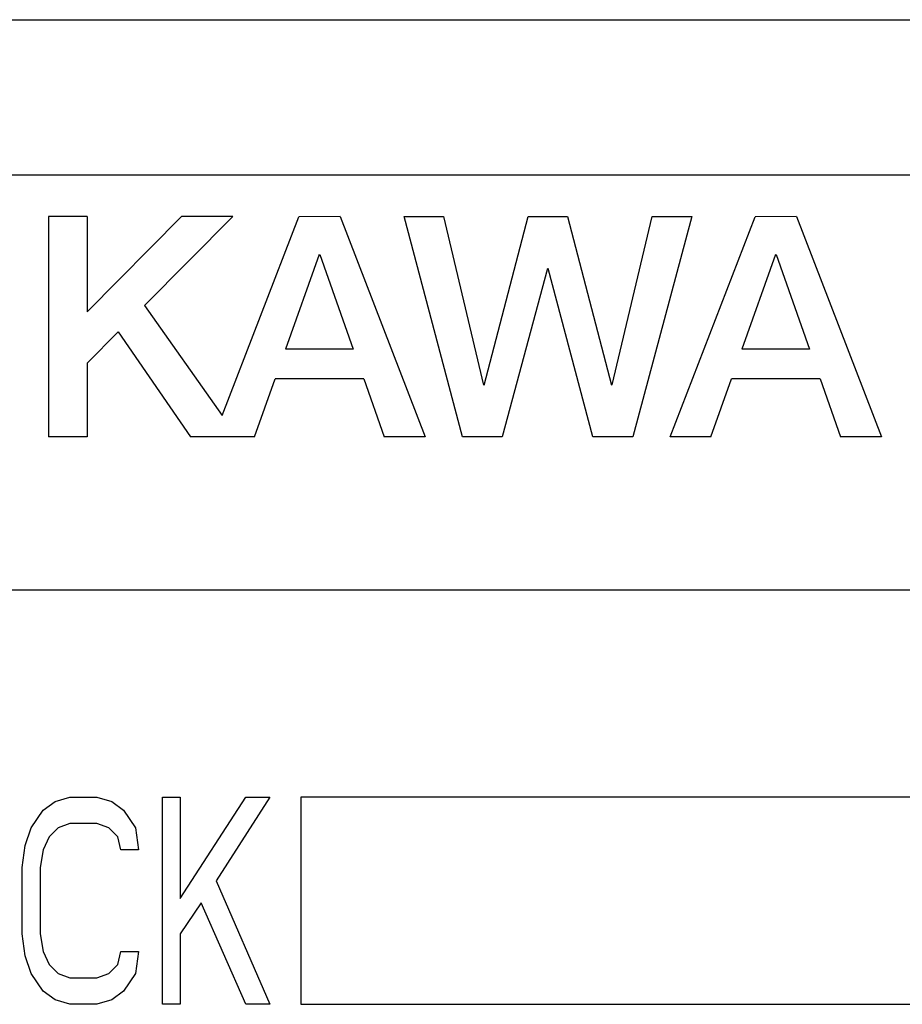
# Model space of a CAD drawing. Extents: x 147 to 2026, y 157 to 1386.
# Tile 22 of 33: x 1269.79 to 1278.3, y 1006.5 to 1016. Entities that reach past the tile are written whole.
import ezdxf

# ---------------------------------------------------------------- set-up
doc = ezdxf.new("R2010")
doc.units = 0
doc.header["$LTSCALE"] = 115.5
doc.layers.add('ALL_CURVE', color=7, linetype='CONTINUOUS')
doc.layers.add('ALL_FEATURES', color=7, linetype='CONTINUOUS')

msp = doc.modelspace()

# ---------------------------------------------------------------- linework, layer by layer
at = {"layer": 'ALL_CURVE', "color": 4, "linetype": 'CONTINUOUS'}
for p, q in [((1297.5, 1014.5), (1260.5, 1014.5)), ((1260.5, 1010.5), (1278.5, 1010.5)), ((1270.0163, 1008.3723), (1270.1312, 1008.4574)), ((1270.1312, 1008.4574), (1270.275, 1008.5)), ((1270.275, 1008.5), (1270.5338, 1008.5)), ((1270.5338, 1008.5), (1270.6775, 1008.4574)), ((1270.6775, 1008.4574), (1270.7925, 1008.3723)), ((1271.1662, 1006.5), (1271.1662, 1008.5)), ((1271.1662, 1008.5), (1271.3387, 1008.5)), ((1271.3387, 1007.5213), (1271.9713, 1008.5)), ((1271.3387, 1008.5), (1271.3387, 1007.5213)), ((1272.2013, 1008.5), (1271.6838, 1007.6915)), ((1271.9713, 1008.5), (1272.2013, 1008.5)), ((1272.5, 1008.5), (1272.5, 1006.5)), ((1278.5, 1008.5), (1272.5, 1008.5)), ((1269.9012, 1008.2021), (1270.0163, 1008.3723)), ((1270.7925, 1008.3723), (1270.9075, 1008.2021)), ((1270.275, 1008.2447), (1270.16, 1008.2021)), ((1270.5338, 1008.2447), (1270.275, 1008.2447)), ((1270.6487, 1008.2021), (1270.5338, 1008.2447)), ((1269.8438, 1008.0319), (1269.9012, 1008.2021)), ((1270.16, 1008.2021), (1270.0738, 1008.117)), ((1270.735, 1008.117), (1270.6487, 1008.2021)), ((1270.9075, 1008.2021), (1270.9362, 1007.9894)), ((1270.0738, 1008.117), (1270.0163, 1007.9894)), ((1270.7638, 1007.9894), (1270.735, 1008.117)), ((1269.815, 1007.8191), (1269.8438, 1008.0319)), ((1270.0163, 1007.9894), (1269.9875, 1007.8191)), ((1270.9362, 1007.9894), (1270.7638, 1007.9894)), ((1269.815, 1007.1809), (1269.815, 1007.8191)), ((1269.9875, 1007.8191), (1269.9875, 1007.1809)), ((1271.6838, 1007.6915), (1272.2013, 1006.5)), ((1271.54, 1007.4787), (1271.3387, 1007.1809)), ((1271.9713, 1006.5), (1271.54, 1007.4787)), ((1269.8438, 1006.9681), (1269.815, 1007.1809)), ((1269.9875, 1007.1809), (1270.0163, 1007.0106)), ((1271.3387, 1007.1809), (1271.3387, 1006.5)), ((1270.0163, 1007.0106), (1270.0738, 1006.883)), ((1270.735, 1006.883), (1270.7638, 1007.0106)), ((1270.7638, 1007.0106), (1270.9362, 1007.0106)), ((1270.9362, 1007.0106), (1270.9075, 1006.7979)), ((1269.9012, 1006.7979), (1269.8438, 1006.9681)), ((1270.0738, 1006.883), (1270.16, 1006.7979)), ((1270.6487, 1006.7979), (1270.735, 1006.883)), ((1270.0163, 1006.6277), (1269.9012, 1006.7979)), ((1270.16, 1006.7979), (1270.275, 1006.7553)), ((1270.275, 1006.7553), (1270.5338, 1006.7553)), ((1270.5338, 1006.7553), (1270.6487, 1006.7979)), ((1270.9075, 1006.7979), (1270.7925, 1006.6277)), ((1270.1312, 1006.5426), (1270.0163, 1006.6277)), ((1270.7925, 1006.6277), (1270.6775, 1006.5426)), ((1270.275, 1006.5), (1270.1312, 1006.5426)), ((1270.6775, 1006.5426), (1270.5338, 1006.5)), ((1270.5338, 1006.5), (1270.275, 1006.5)), ((1271.3387, 1006.5), (1271.1662, 1006.5)), ((1272.2013, 1006.5), (1271.9713, 1006.5)), ((1272.5, 1006.5), (1278.5, 1006.5))]:
    msp.add_line(p, q, dxfattribs=at)
at = {"layer": 'ALL_FEATURES', "color": 7, "linetype": 'CONTINUOUS'}
for p, q in [((1244.3, 1016), (1298, 1016)), ((1270.0665, 1014.0996), (1270.0665, 1011.9748)), ((1270.4392, 1014.0996), (1270.0665, 1014.0996)), ((1271.3518, 1014.0996), (1270.4392, 1013.1811)), ((1270.4392, 1014.0996), (1270.4392, 1013.1811)), ((1271.8448, 1014.0996), (1270.9933, 1013.2429)), ((1271.8448, 1014.0996), (1271.3518, 1014.0996)), ((1271.7414, 1012.1811), (1272.4822, 1014.0995)), ((1272.8787, 1014.0996), (1272.4822, 1014.0995)), ((1272.8787, 1014.0996), (1273.6995, 1011.9751)), ((1274.0592, 1011.9748), (1273.4959, 1014.0996)), ((1273.4959, 1014.0996), (1273.877, 1014.0996)), ((1273.877, 1014.0996), (1274.2634, 1012.4751)), ((1274.2696, 1012.4751), (1274.6934, 1014.0996)), ((1274.6934, 1014.0996), (1275.0724, 1014.0996)), ((1275.0724, 1014.0996), (1275.4947, 1012.4751)), ((1275.5023, 1012.4756), (1275.8876, 1014.0996)), ((1276.2696, 1014.0996), (1275.7031, 1011.9748)), ((1275.8876, 1014.0996), (1276.2696, 1014.0996)), ((1276.0623, 1011.9748), (1276.8828, 1014.0995)), ((1277.2793, 1014.0996), (1276.8828, 1014.0995)), ((1277.2793, 1014.0996), (1278.1001, 1011.9751)), ((1272.6767, 1013.7333), (1272.3538, 1012.8209)), ((1272.6843, 1013.7333), (1273.0058, 1012.8209)), ((1277.0772, 1013.7333), (1276.7544, 1012.8209)), ((1277.0849, 1013.7333), (1277.4063, 1012.8209)), ((1274.8796, 1013.5998), (1274.4431, 1011.9748)), ((1275.3172, 1011.9748), (1274.8858, 1013.5998)), ((1270.9933, 1013.2429), (1271.7414, 1012.1811)), ((1270.7401, 1012.9881), (1270.4392, 1012.6854)), ((1270.7401, 1012.9881), (1271.4386, 1011.9748)), ((1273.0058, 1012.8209), (1272.3538, 1012.8209)), ((1277.4063, 1012.8209), (1276.7544, 1012.8209)), ((1270.4392, 1012.6854), (1270.4392, 1011.9748)), ((1272.0546, 1011.9748), (1272.2523, 1012.5338)), ((1273.1069, 1012.5338), (1272.2523, 1012.5338)), ((1273.1069, 1012.5338), (1273.3038, 1011.9751)), ((1276.4551, 1011.9748), (1276.6529, 1012.5338)), ((1277.5075, 1012.5338), (1276.6529, 1012.5338)), ((1277.5075, 1012.5338), (1277.7043, 1011.9751)), ((1270.4392, 1011.9748), (1270.0665, 1011.9748)), ((1272.0546, 1011.9748), (1271.4386, 1011.9748)), ((1273.6995, 1011.9751), (1273.3038, 1011.9751)), ((1274.4431, 1011.9748), (1274.0592, 1011.9748)), ((1275.7031, 1011.9748), (1275.3172, 1011.9748)), ((1276.4551, 1011.9748), (1276.0623, 1011.9748)), ((1278.1001, 1011.9751), (1277.7043, 1011.9751))]:
    msp.add_line(p, q, dxfattribs=at)

doc.saveas('drawing.dxf')
